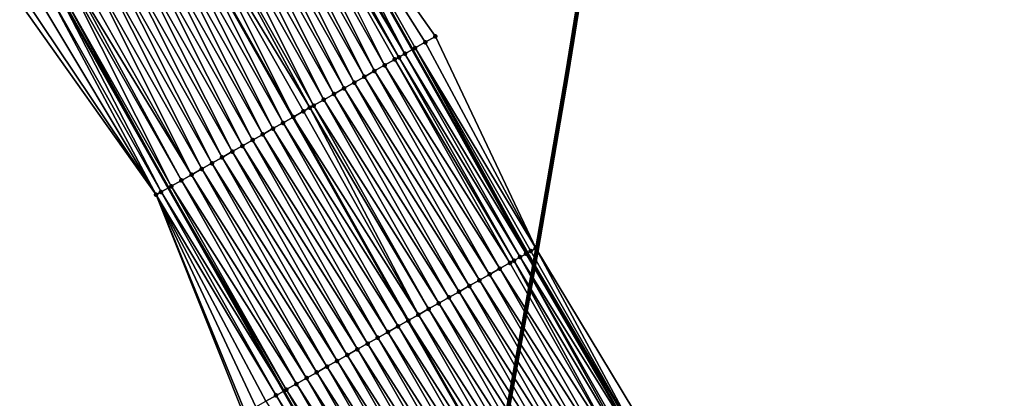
# Model space of a CAD drawing. Header units: feet. Extents: x 2007189 to 2022806, y 818621 to 837694.
# Tile 52 of 256: x 2013752 to 2013837, y 822269 to 822301. Entities that reach past the tile are written whole.
import ezdxf

# ---------------------------------------------------------------- set-up
doc = ezdxf.new("R2010")
doc.units = ezdxf.units.FT
doc.header["$MEASUREMENT"] = 0
for name, color, linetype, lineweight in [('EP_Travel Lane', 172, 'Continuous', 53), ('Notes', 102, 'Continuous', 100), ('Road Shots', 141, 'Continuous', 100), ('Road X-Section', 40, 'Continuous', 13), ('STRIPING', 60, 'Continuous', 53)]:
    doc.layers.add(name, color=color, linetype=linetype, lineweight=lineweight)
doc.layers.add('I-77-MM17-21_SB-Surface-Border', color=7, linetype='Continuous')
doc.layers.add('I-77-MM17-21_SB-Surface-TIN', color=7, linetype='Continuous')

msp = doc.modelspace()

# ---------------------------------------------------------------- linework, layer by layer
at = {"layer": 'EP_Travel Lane'}
for points in [[(2013776.094346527, 822315.8469699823, 279.3002365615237), (2013785.920829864, 822298.4681794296, 279.0687202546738), (2013795.772809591, 822281.0647029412, 278.8284106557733), (2013805.593854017, 822263.9114393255, 278.5871309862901), (2013815.736340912, 822246.6759804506, 278.3246063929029), (2013825.878997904, 822229.4402325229, 278.08745550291), (2013835.974301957, 822212.0653357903, 277.8417026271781), (2013845.997508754, 822194.7598655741, 277.6048839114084), (2013855.995248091, 822177.6654695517, 277.3898821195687), (2013866.263450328, 822160.5040294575, 277.1685327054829), (2013876.531677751, 822143.3425472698, 276.9515991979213), (2013886.834048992, 822126.2748065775, 276.7504833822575), (2013897.181111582, 822109.1608008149, 276.5280907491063), (2013907.500408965, 822092.2260380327, 276.3006467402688), (2013918.055284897, 822075.2391546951, 276.0996940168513), (2013928.610172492, 822058.2522525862, 275.9009189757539), (2013939.140696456, 822041.1856232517, 275.715333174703), (2013949.627596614, 822024.15679685, 275.5053835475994), (2013960.094582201, 822007.2481323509, 275.3050767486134), (2013970.721178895, 821990.3058387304, 275.1202836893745), (2013981.347721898, 821973.3636307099, 274.9248159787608), (2013992.038508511, 821956.645629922, 274.723092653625), (2014002.854707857, 821939.823910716, 274.5238693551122)], [(2013755.183396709, 822304.0690758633, 279.9784433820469), (2013765.03961089, 822286.6387155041, 279.7475106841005), (2013774.891531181, 822269.2353440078, 279.4964579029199), (2013784.919605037, 822251.7336231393, 279.2421240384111), (2013795.055616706, 822234.4942459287, 278.9865943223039), (2013805.191816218, 822217.254549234, 278.7591189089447), (2013815.204100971, 822200.0257836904, 278.5661283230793), (2013825.227415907, 822182.7201267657, 278.3481302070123), (2013835.377112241, 822165.3197252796, 278.1087011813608), (2013845.590437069, 822148.1252363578, 277.903893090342), (2013855.803583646, 822130.9310475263, 277.6676415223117), (2013866.152681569, 822113.7626340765, 277.4485385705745), (2013876.499635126, 822096.6488086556, 277.2054073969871), (2013886.972854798, 822079.4625382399, 277.0315787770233), (2013897.527706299, 822062.47569422, 276.8259692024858), (2013908.082615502, 822045.4887573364, 276.6313070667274), (2013918.562072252, 822028.5040557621, 276.4433283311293), (2013929.048984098, 822011.47521038, 276.2355979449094), (2013939.621590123, 821994.3986820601, 276.0483343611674), (2013950.248152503, 821977.4564431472, 275.8567099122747), (2013960.874735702, 821960.5141710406, 275.6692311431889), (2013971.715073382, 821943.5687175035, 275.4484028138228), (2013982.531373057, 821926.747220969, 275.2364540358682)]]:
    msp.add_polyline3d(points, dxfattribs=at)
at = {"layer": 'I-77-MM17-21_SB-Surface-Border', "color": 3, "linetype": 'Continuous', "lineweight": -3}
for points in [[(2013776.318612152, 822315.9733846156, 279.2859988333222), (2013787.884730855, 822299.5818617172, 278.9189772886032), (2013796.460447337, 822281.4548507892, 278.7601271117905), (2013806.680519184, 822264.5525062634, 278.4884450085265), (2013816.823998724, 822247.3177331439, 278.2192983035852), (2013827.829153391, 822230.5904204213, 277.9290225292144), (2013837.069414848, 822212.700836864, 277.7496632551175), (2013846.227719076, 822194.8934261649, 277.5879469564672), (2013857.078597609, 822178.3147495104, 277.3064178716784), (2013866.489084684, 822160.6391837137, 277.1568988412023), (2013876.757308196, 822143.4777081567, 276.9392718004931), (2013887.914164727, 822126.9284743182, 276.697150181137), (2013898.261208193, 822109.8145002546, 276.4711187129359), (2013909.421427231, 822093.421029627, 276.185365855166), (2013919.127133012, 822075.9060268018, 276.0254769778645), (2013930.531072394, 822059.4474347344, 275.7632247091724), (2013941.066231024, 822042.3730464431, 275.5782578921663), (2013951.553223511, 822025.3440701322, 275.3858369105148), (2013962.010817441, 822008.4514519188, 275.178848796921), (2013971.7905327, 821990.9773763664, 275.0475247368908), (2013981.57022889, 821973.5033312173, 274.9123961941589), (2013992.261145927, 821956.7889462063, 274.7101140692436), (2014003.077430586, 821939.96728018, 274.5110255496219)], [(2013968.426797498, 821941.4529524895, 275.56225551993), (2013957.5757694, 821958.4438114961, 275.7739436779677), (2013946.453049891, 821975.0748333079, 275.9669762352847), (2013936.101586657, 821992.1897653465, 276.1456833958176), (2013925.032085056, 822009.0008407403, 276.2893231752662), (2013915.372126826, 822026.5391011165, 276.4843116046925), (2013903.975883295, 822042.936723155, 276.6565779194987), (2013893.301800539, 822059.8498526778, 276.8307257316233), (2013882.792399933, 822076.8649502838, 277.0352834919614), (2013872.128330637, 822094.0053184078, 277.257252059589), (2013861.657621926, 822111.0442699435, 277.5047616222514), (2013852.343752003, 822128.8602466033, 277.7202352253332), (2013841.729216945, 822145.8140891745, 277.9706765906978), (2013832.57738796, 822163.6439617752, 278.1554616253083), (2013821.343906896, 822180.4698012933, 278.4254461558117), (2013811.176426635, 822197.6921103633, 278.6319946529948), (2013801.329461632, 822214.980180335, 278.8367648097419), (2013791.218035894, 822232.2341107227, 279.0868608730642), (2013781.245488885, 822249.5694798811, 279.3563976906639), (2013771.441606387, 822267.2809681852, 279.6048521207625), (2013763.966193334, 822286.0306215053, 279.7816240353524), (2013752.295195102, 822302.4421633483, 280.0833801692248)]]:
    msp.add_polyline3d(points, dxfattribs=at)
at = {"layer": 'I-77-MM17-21_SB-Surface-TIN', "color": 128, "linetype": 'Continuous', "lineweight": -3}
for points in [[(2013785.275036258, 822298.1021663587, 279.1023563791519), (2013775.447476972, 822315.4823408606, 279.3413037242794), (2013775.067802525, 822315.2684591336, 279.3559845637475)], [(2013785.275036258, 822298.1021663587, 279.1023563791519), (2013776.094346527, 822315.8469699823, 279.3002365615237), (2013775.447476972, 822315.4823408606, 279.3413037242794)], [(2013776.318612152, 822315.9733846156, 279.2859988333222), (2013776.094346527, 822315.8469699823, 279.3002365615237), (2013785.920829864, 822298.4681794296, 279.0687202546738)], [(2013785.275036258, 822298.1021663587, 279.1023563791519), (2013785.920829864, 822298.4681794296, 279.0687202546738), (2013776.094346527, 822315.8469699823, 279.3002365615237)], [(2013786.145021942, 822298.5952436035, 279.0570432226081), (2013776.318612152, 822315.9733846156, 279.2859988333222), (2013785.920829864, 822298.4681794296, 279.0687202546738)], [(2013786.145021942, 822298.5952436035, 279.0570432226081), (2013787.014870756, 822299.0885626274, 278.9869903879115), (2013776.318612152, 822315.9733846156, 279.2859988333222)], [(2013787.014870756, 822299.0885626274, 278.9869903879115), (2013787.884730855, 822299.5818617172, 278.9189772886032), (2013776.318612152, 822315.9733846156, 279.2859988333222)], [(2013783.534880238, 822297.1163380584, 279.1596058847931), (2013774.576191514, 822314.9915641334, 279.3719123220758), (2013773.704863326, 822314.5008633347, 279.3954986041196)], [(2013784.75365456, 822297.8067549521, 279.1225866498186), (2013775.067802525, 822315.2684591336, 279.3559845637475), (2013774.576191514, 822314.9915641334, 279.3719123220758)], [(2013783.534880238, 822297.1163380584, 279.1596058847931), (2013784.404977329, 822297.6092185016, 279.1344301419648), (2013774.576191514, 822314.9915641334, 279.3719123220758)], [(2013784.404977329, 822297.6092185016, 279.1344301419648), (2013784.75365456, 822297.8067549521, 279.1225866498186), (2013774.576191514, 822314.9915641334, 279.3719123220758)], [(2013784.75365456, 822297.8067549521, 279.1225866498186), (2013785.275036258, 822298.1021663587, 279.1023563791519), (2013775.067802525, 822315.2684591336, 279.3559845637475)], [(2013781.794723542, 822296.1305109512, 279.2167333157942), (2013772.833546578, 822314.0101422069, 279.4209650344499), (2013771.962247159, 822313.5193902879, 279.4492792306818)], [(2013782.664787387, 822296.6234501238, 279.1855481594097), (2013773.704863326, 822314.5008633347, 279.3954986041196), (2013772.833546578, 822314.0101422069, 279.4209650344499)], [(2013781.794723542, 822296.1305109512, 279.2167333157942), (2013782.664787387, 822296.6234501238, 279.1855481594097), (2013772.833546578, 822314.0101422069, 279.4209650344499)], [(2013782.664787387, 822296.6234501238, 279.1855481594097), (2013783.534880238, 822297.1163380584, 279.1596058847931), (2013773.704863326, 822314.5008633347, 279.3954986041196)], [(2013780.054572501, 822295.1446738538, 279.2748829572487), (2013771.090951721, 822313.0286312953, 279.4782476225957), (2013770.219655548, 822312.537873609, 279.5070952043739)], [(2013780.924650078, 822295.6375887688, 279.246179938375), (2013771.962247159, 822313.5193902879, 279.4492792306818), (2013771.090951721, 822313.0286312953, 279.4782476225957)], [(2013780.054572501, 822295.1446738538, 279.2748829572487), (2013780.924650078, 822295.6375887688, 279.246179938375), (2013771.090951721, 822313.0286312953, 279.4782476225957)], [(2013780.924650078, 822295.6375887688, 279.246179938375), (2013781.794723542, 822296.1305109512, 279.2167333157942), (2013771.962247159, 822313.5193902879, 279.4492792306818)], [(2013778.314406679, 822294.1588628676, 279.3303608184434), (2013769.348356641, 822312.0471207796, 279.5354936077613), (2013768.477034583, 822311.5564090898, 279.5600871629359)], [(2013779.184488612, 822294.6517700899, 279.3024449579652), (2013770.219655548, 822312.537873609, 279.5070952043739), (2013769.348356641, 822312.0471207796, 279.5354936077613)], [(2013778.314406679, 822294.1588628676, 279.3303608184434), (2013779.184488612, 822294.6517700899, 279.3024449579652), (2013769.348356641, 822312.0471207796, 279.5354936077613)], [(2013779.184488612, 822294.6517700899, 279.3024449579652), (2013780.054572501, 822295.1446738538, 279.2748829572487), (2013770.219655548, 822312.537873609, 279.5070952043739)], [(2013777.444316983, 822293.6659693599, 279.3568733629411), (2013768.477034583, 822311.5564090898, 279.5600871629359), (2013767.605711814, 822311.0656986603, 279.5845641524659)], [(2013777.444316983, 822293.6659693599, 279.3568733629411), (2013778.314406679, 822294.1588628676, 279.3303608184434), (2013768.477034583, 822311.5564090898, 279.5600871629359)], [(2013766.734403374, 822310.5749627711, 279.6113958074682), (2013765.863086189, 822310.0842403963, 279.6369325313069), (2013775.704067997, 822292.6803032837, 279.3974738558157)], [(2013777.127743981, 822293.4866614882, 279.3644849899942), (2013767.605711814, 822311.0656986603, 279.5845641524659), (2013766.734403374, 822310.5749627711, 279.6113958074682)], [(2013776.57419298, 822293.1731364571, 279.3771846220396), (2013766.734403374, 822310.5749627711, 279.6113958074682), (2013775.704067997, 822292.6803032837, 279.3974738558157)], [(2013776.57419298, 822293.1731364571, 279.3771846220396), (2013777.127743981, 822293.4866614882, 279.3644849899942), (2013766.734403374, 822310.5749627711, 279.6113958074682)], [(2013777.127743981, 822293.4866614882, 279.3644849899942), (2013777.444316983, 822293.6659693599, 279.3568733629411), (2013767.605711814, 822311.0656986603, 279.5845641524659)], [(2013773.963955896, 822291.6943994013, 279.4625068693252), (2013764.991782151, 822309.5934987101, 279.6643453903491), (2013764.120500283, 822309.1027156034, 279.6955439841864)], [(2013774.833995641, 822292.1873811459, 279.4269656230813), (2013765.863086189, 822310.0842403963, 279.6369325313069), (2013764.991782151, 822309.5934987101, 279.6643453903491)], [(2013773.963955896, 822291.6943994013, 279.4625068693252), (2013774.833995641, 822292.1873811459, 279.4269656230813), (2013764.991782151, 822309.5934987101, 279.6643453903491)], [(2013774.833995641, 822292.1873811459, 279.4269656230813), (2013775.704067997, 822292.6803032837, 279.3974738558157), (2013765.863086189, 822310.0842403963, 279.6369325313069)], [(2013773.093902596, 822291.2014415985, 279.4955983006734), (2013764.120500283, 822309.1027156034, 279.6955439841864), (2013763.249222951, 822308.6119244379, 279.7274879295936)], [(2013773.093902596, 822291.2014415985, 279.4955983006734), (2013773.963955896, 822291.6943994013, 279.4625068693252), (2013764.120500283, 822309.1027156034, 279.6955439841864)], [(2013771.35375966, 822290.2155901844, 279.5552128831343), (2013762.377942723, 822308.1211384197, 279.7589558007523), (2013761.5066567, 822307.6303626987, 279.7894713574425)], [(2013772.223836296, 822290.7085067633, 279.5263396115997), (2013763.249222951, 822308.6119244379, 279.7274879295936), (2013762.377942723, 822308.1211384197, 279.7589558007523)], [(2013771.35375966, 822290.2155901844, 279.5552128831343), (2013772.223836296, 822290.7085067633, 279.5263396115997), (2013762.377942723, 822308.1211384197, 279.7589558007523)], [(2013772.223836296, 822290.7085067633, 279.5263396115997), (2013773.093902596, 822291.2014415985, 279.4955983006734), (2013763.249222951, 822308.6119244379, 279.7274879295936)], [(2013769.61359398, 822289.2297789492, 279.6107162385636), (2013760.635365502, 822307.1395961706, 279.8191366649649), (2013759.76406151, 822306.6488523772, 279.846699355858)], [(2013770.483681, 822289.7226771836, 279.5837200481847), (2013761.5066567, 822307.6303626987, 279.7894713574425), (2013760.635365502, 822307.1395961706, 279.8191366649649)], [(2013769.61359398, 822289.2297789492, 279.6107162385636), (2013770.483681, 822289.7226771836, 279.5837200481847), (2013760.635365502, 822307.1395961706, 279.8191366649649)], [(2013770.483681, 822289.7226771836, 279.5837200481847), (2013771.35375966, 822290.2155901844, 279.5552128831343), (2013761.5066567, 822307.6303626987, 279.7894713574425)], [(2013767.873412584, 822288.2439954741, 279.6633790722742), (2013758.892742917, 822306.1581345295, 279.8718624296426), (2013758.021423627, 822305.6674179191, 279.8969110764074)], [(2013768.743502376, 822288.7368888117, 279.6368839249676), (2013759.76406151, 822306.6488523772, 279.846699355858), (2013758.892742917, 822306.1581345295, 279.8718624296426)], [(2013767.873412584, 822288.2439954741, 279.6633790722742), (2013768.743502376, 822288.7368888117, 279.6368839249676), (2013758.892742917, 822306.1581345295, 279.8718624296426)], [(2013768.743502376, 822288.7368888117, 279.6368839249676), (2013769.61359398, 822289.2297789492, 279.6107162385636), (2013759.76406151, 822306.6488523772, 279.846699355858)], [(2013767.003317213, 822287.7511119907, 279.6888658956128), (2013758.021423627, 822305.6674179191, 279.8969110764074), (2013757.150100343, 822305.176708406, 279.9213033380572)], [(2013767.003317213, 822287.7511119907, 279.6888658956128), (2013767.873412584, 822288.2439954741, 279.6633790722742), (2013758.021423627, 822305.6674179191, 279.8969110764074)], [(2013765.263130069, 822286.765338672, 279.7404895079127), (2013756.278770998, 822304.6860096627, 279.9446995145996), (2013755.407456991, 822304.1952836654, 279.9706163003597)], [(2013766.133222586, 822287.2582271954, 279.7144869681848), (2013756.58659018, 822304.8593600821, 279.9365292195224), (2013756.278770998, 822304.6860096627, 279.9446995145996)], [(2013765.263130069, 822286.765338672, 279.7404895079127), (2013766.133222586, 822287.2582271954, 279.7144869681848), (2013756.278770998, 822304.6860096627, 279.9446995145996)], [(2013767.003317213, 822287.7511119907, 279.6888658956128), (2013757.150100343, 822305.176708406, 279.9213033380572), (2013756.58659018, 822304.8593600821, 279.9365292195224)], [(2013766.133222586, 822287.2582271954, 279.7144869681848), (2013767.003317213, 822287.7511119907, 279.6888658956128), (2013756.58659018, 822304.8593600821, 279.9365292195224)], [(2013763.966193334, 822286.0306215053, 279.7816240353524), (2013754.536170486, 822303.7045087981, 280.001052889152), (2013753.664896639, 822303.2137114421, 280.0335693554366)], [(2013764.393044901, 822286.2724371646, 279.7678205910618), (2013755.183396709, 822304.0690758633, 279.9784433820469), (2013754.536170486, 822303.7045087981, 280.001052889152)], [(2013763.966193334, 822286.0306215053, 279.7816240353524), (2013764.393044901, 822286.2724371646, 279.7678205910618), (2013754.536170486, 822303.7045087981, 280.001052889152)], [(2013755.407456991, 822304.1952836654, 279.9706163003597), (2013755.183396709, 822304.0690758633, 279.9784433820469), (2013765.03961089, 822286.6387155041, 279.7475106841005)], [(2013764.393044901, 822286.2724371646, 279.7678205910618), (2013765.03961089, 822286.6387155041, 279.7475106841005), (2013755.183396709, 822304.0690758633, 279.9784433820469)], [(2013765.263130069, 822286.765338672, 279.7404895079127), (2013755.407456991, 822304.1952836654, 279.9706163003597), (2013765.03961089, 822286.6387155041, 279.7475106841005)], [(2013763.966193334, 822286.0306215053, 279.7816240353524), (2013753.664896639, 822303.2137114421, 280.0335693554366), (2013752.793620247, 822302.7229186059, 280.0656678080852)], [(2013763.966193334, 822286.0306215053, 279.7816240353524), (2013752.793620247, 822302.7229186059, 280.0656678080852), (2013752.295195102, 822302.4421633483, 280.0833801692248)], [(2013796.460447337, 822281.4548507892, 278.7601271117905), (2013787.884730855, 822299.5818617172, 278.9189772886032), (2013787.014870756, 822299.0885626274, 278.9869903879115)], [(2013786.145021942, 822298.5952436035, 279.0570432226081), (2013785.920829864, 822298.4681794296, 279.0687202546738), (2013795.772809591, 822281.0647029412, 278.8284106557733)], [(2013796.460447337, 822281.4548507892, 278.7601271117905), (2013787.014870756, 822299.0885626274, 278.9869903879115), (2013786.145021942, 822298.5952436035, 279.0570432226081)], [(2013796.039389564, 822281.2159853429, 278.7994723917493), (2013786.145021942, 822298.5952436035, 279.0570432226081), (2013795.772809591, 822281.0647029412, 278.8284106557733)], [(2013796.460447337, 822281.4548507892, 278.7601271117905), (2013786.145021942, 822298.5952436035, 279.0570432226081), (2013796.039389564, 822281.2159853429, 278.7994723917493)], [(2013794.595977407, 822280.3976890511, 278.8917869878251), (2013784.75365456, 822297.8067549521, 279.1225866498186), (2013784.404977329, 822297.6092185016, 279.1344301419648)], [(2013795.127040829, 822280.6986460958, 278.8665286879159), (2013785.275036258, 822298.1021663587, 279.1023563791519), (2013784.75365456, 822297.8067549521, 279.1225866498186)], [(2013794.595977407, 822280.3976890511, 278.8917869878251), (2013795.127040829, 822280.6986460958, 278.8665286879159), (2013784.75365456, 822297.8067549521, 279.1225866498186)], [(2013795.637756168, 822280.9880610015, 278.8430712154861), (2013785.920829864, 822298.4681794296, 279.0687202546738), (2013785.275036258, 822298.1021663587, 279.1023563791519)], [(2013795.637756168, 822280.9880610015, 278.8430712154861), (2013785.275036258, 822298.1021663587, 279.1023563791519), (2013795.127040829, 822280.6986460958, 278.8665286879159)], [(2013795.637756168, 822280.9880610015, 278.8430712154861), (2013795.772809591, 822281.0647029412, 278.8284106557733), (2013785.920829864, 822298.4681794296, 279.0687202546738)], [(2013793.38688309, 822279.7128208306, 278.9234676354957), (2013783.534880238, 822297.1163380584, 279.1596058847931), (2013782.664787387, 822296.6234501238, 279.1855481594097)], [(2013794.256996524, 822280.205672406, 278.9012457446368), (2013784.404977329, 822297.6092185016, 279.1344301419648), (2013783.534880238, 822297.1163380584, 279.1596058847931)], [(2013793.38688309, 822279.7128208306, 278.9234676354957), (2013794.256996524, 822280.205672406, 278.9012457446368), (2013783.534880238, 822297.1163380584, 279.1596058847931)], [(2013794.256996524, 822280.205672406, 278.9012457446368), (2013794.595977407, 822280.3976890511, 278.8917869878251), (2013784.404977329, 822297.6092185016, 279.1344301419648)], [(2013791.646706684, 822278.7270285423, 278.977032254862), (2013781.794723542, 822296.1305109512, 279.2167333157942), (2013780.924650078, 822295.6375887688, 279.246179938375)], [(2013792.516791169, 822279.219931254, 278.9495779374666), (2013782.664787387, 822296.6234501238, 279.1855481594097), (2013781.794723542, 822296.1305109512, 279.2167333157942)], [(2013791.646706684, 822278.7270285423, 278.977032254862), (2013792.516791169, 822279.219931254, 278.9495779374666), (2013781.794723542, 822296.1305109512, 279.2167333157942)], [(2013792.516791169, 822279.219931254, 278.9495779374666), (2013793.38688309, 822279.7128208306, 278.9234676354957), (2013782.664787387, 822296.6234501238, 279.1855481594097)], [(2013790.776630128, 822278.2341118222, 279.0059199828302), (2013780.924650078, 822295.6375887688, 279.246179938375), (2013780.054572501, 822295.1446738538, 279.2748829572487)], [(2013790.776630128, 822278.2341118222, 279.0059199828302), (2013791.646706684, 822278.7270285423, 278.977032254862), (2013780.924650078, 822295.6375887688, 279.246179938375)], [(2013789.036461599, 822277.2483056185, 279.0609084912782), (2013779.184488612, 822294.6517700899, 279.3024449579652), (2013778.314406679, 822294.1588628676, 279.3303608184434)], [(2013789.906546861, 822277.7412069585, 279.0335945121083), (2013780.054572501, 822295.1446738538, 279.2748829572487), (2013779.184488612, 822294.6517700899, 279.3024449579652)], [(2013789.036461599, 822277.2483056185, 279.0609084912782), (2013789.906546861, 822277.7412069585, 279.0335945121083), (2013779.184488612, 822294.6517700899, 279.3024449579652)], [(2013789.906546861, 822277.7412069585, 279.0335945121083), (2013790.776630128, 822278.2341118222, 279.0059199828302), (2013780.054572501, 822295.1446738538, 279.2748829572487)], [(2013787.296281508, 822276.262519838, 279.113807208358), (2013777.444316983, 822293.6659693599, 279.3568733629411), (2013777.127743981, 822293.4866614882, 279.3644849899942)], [(2013788.166365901, 822276.7554227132, 279.0863361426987), (2013778.314406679, 822294.1588628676, 279.3303608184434), (2013777.444316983, 822293.6659693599, 279.3568733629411)], [(2013787.296281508, 822276.262519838, 279.113807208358), (2013788.166365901, 822276.7554227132, 279.0863361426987), (2013777.444316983, 822293.6659693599, 279.3568733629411)], [(2013788.166365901, 822276.7554227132, 279.0863361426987), (2013789.036461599, 822277.2483056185, 279.0609084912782), (2013778.314406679, 822294.1588628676, 279.3303608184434)], [(2013774.833995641, 822292.1873811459, 279.4269656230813), (2013785.5561043, 822275.2767268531, 279.1673906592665), (2013775.704067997, 822292.6803032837, 279.3974738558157)], [(2013786.426198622, 822275.7696143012, 279.1415506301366), (2013776.57419298, 822293.1731364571, 279.3771846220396), (2013775.704067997, 822292.6803032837, 279.3974738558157)], [(2013786.426198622, 822275.7696143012, 279.1415506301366), (2013775.704067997, 822292.6803032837, 279.3974738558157), (2013785.5561043, 822275.2767268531, 279.1673906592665)], [(2013786.426198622, 822275.7696143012, 279.1415506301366), (2013777.127743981, 822293.4866614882, 279.3644849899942), (2013776.57419298, 822293.1731364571, 279.3771846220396)], [(2013786.426198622, 822275.7696143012, 279.1415506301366), (2013787.296281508, 822276.262519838, 279.113807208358), (2013777.127743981, 822293.4866614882, 279.3644849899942)], [(2013784.686013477, 822274.7838374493, 279.1935357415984), (2013774.833995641, 822292.1873811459, 279.4269656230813), (2013773.963955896, 822291.6943994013, 279.4625068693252)], [(2013784.686013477, 822274.7838374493, 279.1935357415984), (2013785.5561043, 822275.2767268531, 279.1673906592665), (2013774.833995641, 822292.1873811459, 279.4269656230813)], [(2013782.945845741, 822273.7980298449, 279.2486675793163), (2013773.093902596, 822291.2014415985, 279.4955983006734), (2013772.223836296, 822290.7085067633, 279.5263396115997)], [(2013783.815919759, 822274.2909510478, 279.2193211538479), (2013773.963955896, 822291.6943994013, 279.4625068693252), (2013773.093902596, 822291.2014415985, 279.4955983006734)], [(2013782.945845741, 822273.7980298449, 279.2486675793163), (2013783.815919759, 822274.2909510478, 279.2193211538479), (2013773.093902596, 822291.2014415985, 279.4955983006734)], [(2013783.815919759, 822274.2909510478, 279.2193211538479), (2013784.686013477, 822274.7838374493, 279.1935357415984), (2013773.963955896, 822291.6943994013, 279.4625068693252)], [(2013781.205678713, 822272.812220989, 279.3039274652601), (2013771.35375966, 822290.2155901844, 279.5552128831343), (2013770.483681, 822289.7226771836, 279.5837200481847)], [(2013782.075768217, 822273.3051148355, 279.2773802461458), (2013772.223836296, 822290.7085067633, 279.5263396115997), (2013771.35375966, 822290.2155901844, 279.5552128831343)], [(2013781.205678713, 822272.812220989, 279.3039274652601), (2013782.075768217, 822273.3051148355, 279.2773802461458), (2013771.35375966, 822290.2155901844, 279.5552128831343)], [(2013782.075768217, 822273.3051148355, 279.2773802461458), (2013782.945845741, 822273.7980298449, 279.2486675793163), (2013772.223836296, 822290.7085067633, 279.5263396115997)], [(2013780.335599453, 822272.3193090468, 279.3323262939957), (2013770.483681, 822289.7226771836, 279.5837200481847), (2013769.61359398, 822289.2297789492, 279.6107162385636)], [(2013780.335599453, 822272.3193090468, 279.3323262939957), (2013781.205678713, 822272.812220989, 279.3039274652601), (2013770.483681, 822289.7226771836, 279.5837200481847)], [(2013778.595427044, 822271.3335096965, 279.3866135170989), (2013768.743502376, 822288.7368888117, 279.6368839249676), (2013767.873412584, 822288.2439954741, 279.6633790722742)], [(2013779.465522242, 822271.8263934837, 279.361095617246), (2013769.61359398, 822289.2297789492, 279.6107162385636), (2013768.743502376, 822288.7368888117, 279.6368839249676)], [(2013778.595427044, 822271.3335096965, 279.3866135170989), (2013779.465522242, 822271.8263934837, 279.361095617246), (2013768.743502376, 822288.7368888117, 279.6368839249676)], [(2013779.465522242, 822271.8263934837, 279.361095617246), (2013780.335599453, 822272.3193090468, 279.3323262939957), (2013769.61359398, 822289.2297789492, 279.6107162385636)], [(2013776.855238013, 822270.3477397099, 279.4378961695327), (2013767.003317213, 822287.7511119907, 279.6888658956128), (2013766.133222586, 822287.2582271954, 279.7144869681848)], [(2013777.725333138, 822270.8406236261, 279.4123650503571), (2013767.873412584, 822288.2439954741, 279.6633790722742), (2013767.003317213, 822287.7511119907, 279.6888658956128)], [(2013776.855238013, 822270.3477397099, 279.4378961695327), (2013777.725333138, 822270.8406236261, 279.4123650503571), (2013767.003317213, 822287.7511119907, 279.6888658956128)], [(2013777.725333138, 822270.8406236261, 279.4123650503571), (2013778.595427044, 822271.3335096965, 279.3866135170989), (2013767.873412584, 822288.2439954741, 279.6633790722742)], [(2013775.115043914, 822269.3619786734, 279.4882630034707), (2013765.263130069, 822286.765338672, 279.7404895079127), (2013765.03961089, 822286.6387155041, 279.7475106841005)], [(2013775.985135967, 822269.8548680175, 279.4621765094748), (2013766.133222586, 822287.2582271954, 279.7144869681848), (2013765.263130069, 822286.765338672, 279.7404895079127)], [(2013775.115043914, 822269.3619786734, 279.4882630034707), (2013775.985135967, 822269.8548680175, 279.4621765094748), (2013765.263130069, 822286.765338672, 279.7404895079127)], [(2013775.985135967, 822269.8548680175, 279.4621765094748), (2013776.855238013, 822270.3477397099, 279.4378961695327), (2013766.133222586, 822287.2582271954, 279.7144869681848)], [(2013774.244984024, 822268.8690325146, 279.5201629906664), (2013764.393044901, 822286.2724371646, 279.7678205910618), (2013763.966193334, 822286.0306215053, 279.7816240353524)], [(2013771.441606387, 822267.2809681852, 279.6048521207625), (2013771.634713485, 822267.3903545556, 279.5994382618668), (2013763.966193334, 822286.0306215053, 279.7816240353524)], [(2013771.634713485, 822267.3903545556, 279.5994382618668), (2013772.504819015, 822267.8832200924, 279.5757878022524), (2013763.966193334, 822286.0306215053, 279.7816240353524)], [(2013772.504819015, 822267.8832200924, 279.5757878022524), (2013773.374915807, 822268.3761010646, 279.5505579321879), (2013763.966193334, 822286.0306215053, 279.7816240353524)], [(2013773.374915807, 822268.3761010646, 279.5505579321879), (2013774.244984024, 822268.8690325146, 279.5201629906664), (2013763.966193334, 822286.0306215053, 279.7816240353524)], [(2013764.393044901, 822286.2724371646, 279.7678205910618), (2013774.891531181, 822269.2353440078, 279.4964579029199), (2013765.03961089, 822286.6387155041, 279.7475106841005)], [(2013774.244984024, 822268.8690325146, 279.5201629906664), (2013774.891531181, 822269.2353440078, 279.4964579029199), (2013764.393044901, 822286.2724371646, 279.7678205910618)], [(2013775.115043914, 822269.3619786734, 279.4882630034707), (2013765.03961089, 822286.6387155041, 279.7475106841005), (2013774.891531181, 822269.2353440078, 279.4964579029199)], [(2013795.637756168, 822280.9880610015, 278.8430712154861), (2013795.127040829, 822280.6986460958, 278.8665286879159), (2013805.593854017, 822263.9114393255, 278.5871309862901)], [(2013795.637756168, 822280.9880610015, 278.8430712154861), (2013805.593854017, 822263.9114393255, 278.5871309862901), (2013795.772809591, 822281.0647029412, 278.8284106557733)], [(2013805.819252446, 822264.0443519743, 278.5704987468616), (2013796.039389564, 822281.2159853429, 278.7994723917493), (2013795.772809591, 822281.0647029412, 278.8284106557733)], [(2013805.819252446, 822264.0443519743, 278.5704987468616), (2013795.772809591, 822281.0647029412, 278.8284106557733), (2013805.593854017, 822263.9114393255, 278.5871309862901)], [(2013805.819252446, 822264.0443519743, 278.5704987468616), (2013796.460447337, 822281.4548507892, 278.7601271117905), (2013796.039389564, 822281.2159853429, 278.7994723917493)], [(2013805.819252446, 822264.0443519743, 278.5704987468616), (2013806.680519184, 822264.5525062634, 278.4884450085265), (2013796.460447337, 822281.4548507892, 278.7601271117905)], [(2013804.096227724, 822263.0288780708, 278.6613097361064), (2013794.256996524, 822280.205672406, 278.9012457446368), (2013793.38688309, 822279.7128208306, 278.9234676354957)], [(2013804.096227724, 822263.0288780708, 278.6613097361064), (2013794.595977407, 822280.3976890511, 278.8917869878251), (2013794.256996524, 822280.205672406, 278.9012457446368)], [(2013804.74154372, 822263.4089618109, 278.6427380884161), (2013795.127040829, 822280.6986460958, 278.8665286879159), (2013794.595977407, 822280.3976890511, 278.8917869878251)], [(2013804.096227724, 822263.0288780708, 278.6613097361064), (2013804.74154372, 822263.4089618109, 278.6427380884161), (2013794.595977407, 822280.3976890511, 278.8917869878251)], [(2013804.957861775, 822263.5364082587, 278.6340611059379), (2013805.593854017, 822263.9114393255, 278.5871309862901), (2013795.127040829, 822280.6986460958, 278.8665286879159)], [(2013804.74154372, 822263.4089618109, 278.6427380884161), (2013804.957861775, 822263.5364082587, 278.6340611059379), (2013795.127040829, 822280.6986460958, 278.8665286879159)], [(2013802.372899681, 822262.0139195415, 278.706863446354), (2013792.516791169, 822279.219931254, 278.9495779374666), (2013791.646706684, 822278.7270285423, 278.977032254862)], [(2013803.234548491, 822262.5214246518, 278.6818169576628), (2013793.38688309, 822279.7128208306, 278.9234676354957), (2013792.516791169, 822279.219931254, 278.9495779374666)], [(2013802.372899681, 822262.0139195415, 278.706863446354), (2013803.234548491, 822262.5214246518, 278.6818169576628), (2013792.516791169, 822279.219931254, 278.9495779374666)], [(2013803.234548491, 822262.5214246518, 278.6818169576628), (2013804.096227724, 822263.0288780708, 278.6613097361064), (2013793.38688309, 822279.7128208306, 278.9234676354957)], [(2013801.511260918, 822261.5063973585, 278.733409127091), (2013791.646706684, 822278.7270285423, 278.977032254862), (2013790.776630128, 822278.2341118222, 279.0059199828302)], [(2013801.511260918, 822261.5063973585, 278.733409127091), (2013802.372899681, 822262.0139195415, 278.706863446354), (2013791.646706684, 822278.7270285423, 278.977032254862)], [(2013799.787991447, 822260.4913393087, 278.7877021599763), (2013789.906546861, 822277.7412069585, 279.0335945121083), (2013789.036461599, 822277.2483056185, 279.0609084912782)], [(2013800.64962253, 822260.9988745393, 278.7600106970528), (2013790.776630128, 822278.2341118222, 279.0059199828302), (2013789.906546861, 822277.7412069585, 279.0335945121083)], [(2013799.787991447, 822260.4913393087, 278.7877021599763), (2013800.64962253, 822260.9988745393, 278.7600106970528), (2013789.906546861, 822277.7412069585, 279.0335945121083)], [(2013800.64962253, 822260.9988745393, 278.7600106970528), (2013801.511260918, 822261.5063973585, 278.733409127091), (2013790.776630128, 822278.2341118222, 279.0059199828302)], [(2013798.06469224, 822259.4763317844, 278.8375583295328), (2013788.166365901, 822276.7554227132, 279.0863361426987), (2013787.296281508, 822276.262519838, 279.113807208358)], [(2013798.926339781, 822259.9838390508, 278.8123225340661), (2013789.036461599, 822277.2483056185, 279.0609084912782), (2013788.166365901, 822276.7554227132, 279.0863361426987)], [(2013798.926339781, 822259.9838390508, 278.8123225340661), (2013788.166365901, 822276.7554227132, 279.0863361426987), (2013798.06469224, 822259.4763317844, 278.8375583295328)], [(2013798.926339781, 822259.9838390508, 278.8123225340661), (2013799.787991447, 822260.4913393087, 278.7877021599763), (2013789.036461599, 822277.2483056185, 279.0609084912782)], [(2013797.20305766, 822258.9688024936, 278.8647281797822), (2013787.296281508, 822276.262519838, 279.113807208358), (2013786.426198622, 822275.7696143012, 279.1415506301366)], [(2013797.20305766, 822258.9688024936, 278.8647281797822), (2013798.06469224, 822259.4763317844, 278.8375583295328), (2013787.296281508, 822276.262519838, 279.113807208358)], [(2013784.686013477, 822274.7838374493, 279.1935357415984), (2013795.479769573, 822257.9537746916, 278.9163337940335), (2013785.5561043, 822275.2767268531, 279.1673906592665)], [(2013796.341409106, 822258.4612969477, 278.8898129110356), (2013786.426198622, 822275.7696143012, 279.1415506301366), (2013785.5561043, 822275.2767268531, 279.1673906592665)], [(2013796.341409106, 822258.4612969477, 278.8898129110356), (2013785.5561043, 822275.2767268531, 279.1673906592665), (2013795.479769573, 822257.9537746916, 278.9163337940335)], [(2013796.341409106, 822258.4612969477, 278.8898129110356), (2013797.20305766, 822258.9688024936, 278.8647281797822), (2013786.426198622, 822275.7696143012, 279.1415506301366)], [(2013793.75653275, 822256.9386625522, 278.9754079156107), (2013783.815919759, 822274.2909510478, 279.2193211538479), (2013782.945845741, 822273.7980298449, 279.2486675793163)], [(2013794.61815528, 822257.4462123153, 278.9464402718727), (2013784.686013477, 822274.7838374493, 279.1935357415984), (2013783.815919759, 822274.2909510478, 279.2193211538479)], [(2013793.75653275, 822256.9386625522, 278.9754079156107), (2013794.61815528, 822257.4462123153, 278.9464402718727), (2013783.815919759, 822274.2909510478, 279.2193211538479)], [(2013794.61815528, 822257.4462123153, 278.9464402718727), (2013795.479769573, 822257.9537746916, 278.9163337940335), (2013784.686013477, 822274.7838374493, 279.1935357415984)], [(2013792.033284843, 822255.923567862, 279.0329185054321), (2013782.075768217, 822273.3051148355, 279.2773802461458), (2013781.205678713, 822272.812220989, 279.3039274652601)], [(2013792.894910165, 822256.4311128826, 279.0043673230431), (2013782.945845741, 822273.7980298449, 279.2486675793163), (2013782.075768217, 822273.3051148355, 279.2773802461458)], [(2013792.033284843, 822255.923567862, 279.0329185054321), (2013792.894910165, 822256.4311128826, 279.0043673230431), (2013782.075768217, 822273.3051148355, 279.2773802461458)], [(2013792.894910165, 822256.4311128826, 279.0043673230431), (2013793.75653275, 822256.9386625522, 278.9754079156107), (2013782.945845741, 822273.7980298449, 279.2486675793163)], [(2013791.171664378, 822255.4160145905, 279.0621942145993), (2013781.205678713, 822272.812220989, 279.3039274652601), (2013780.335599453, 822272.3193090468, 279.3323262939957)], [(2013791.171664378, 822255.4160145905, 279.0621942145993), (2013792.033284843, 822255.923567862, 279.0329185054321), (2013781.205678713, 822272.812220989, 279.3039274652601)], [(2013789.448404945, 822254.4009394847, 279.1179850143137), (2013779.465522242, 822271.8263934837, 279.361095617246), (2013778.595427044, 822271.3335096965, 279.3866135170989)], [(2013790.310040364, 822254.908467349, 279.0909404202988), (2013780.335599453, 822272.3193090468, 279.3323262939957), (2013779.465522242, 822271.8263934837, 279.361095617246)], [(2013789.448404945, 822254.4009394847, 279.1179850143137), (2013790.310040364, 822254.908467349, 279.0909404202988), (2013779.465522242, 822271.8263934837, 279.361095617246)], [(2013790.310040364, 822254.908467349, 279.0909404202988), (2013791.171664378, 822255.4160145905, 279.0621942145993), (2013780.335599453, 822272.3193090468, 279.3323262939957)], [(2013787.725095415, 822253.3859494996, 279.166300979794), (2013777.725333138, 822270.8406236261, 279.4123650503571), (2013776.855238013, 822270.3477397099, 279.4378961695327)], [(2013788.586753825, 822253.8934382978, 279.1426869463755), (2013778.595427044, 822271.3335096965, 279.3866135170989), (2013777.725333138, 822270.8406236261, 279.4123650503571)], [(2013787.725095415, 822253.3859494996, 279.166300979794), (2013788.586753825, 822253.8934382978, 279.1426869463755), (2013777.725333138, 822270.8406236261, 279.4123650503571)], [(2013788.586753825, 822253.8934382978, 279.1426869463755), (2013789.448404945, 822254.4009394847, 279.1179850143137), (2013778.595427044, 822271.3335096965, 279.3866135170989)], [(2013786.86343444, 822252.8784650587, 279.1895323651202), (2013776.855238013, 822270.3477397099, 279.4378961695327), (2013775.985135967, 822269.8548680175, 279.4621765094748)], [(2013786.86343444, 822252.8784650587, 279.1895323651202), (2013787.725095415, 822253.3859494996, 279.166300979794), (2013776.855238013, 822270.3477397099, 279.4378961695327)], [(2013774.244984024, 822268.8690325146, 279.5201629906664), (2013784.919605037, 822251.7336231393, 279.2421240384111), (2013774.891531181, 822269.2353440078, 279.4964579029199)], [(2013785.140102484, 822251.8635131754, 279.2345024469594), (2013775.115043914, 822269.3619786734, 279.4882630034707), (2013774.891531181, 822269.2353440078, 279.4964579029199)], [(2013785.140102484, 822251.8635131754, 279.2345024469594), (2013774.891531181, 822269.2353440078, 279.4964579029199), (2013784.919605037, 822251.7336231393, 279.2421240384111)], [(2013786.001767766, 822252.3709902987, 279.2119136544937), (2013775.985135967, 822269.8548680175, 279.4621765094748), (2013775.115043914, 822269.3619786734, 279.4882630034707)], [(2013785.140102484, 822251.8635131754, 279.2345024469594), (2013786.001767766, 822252.3709902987, 279.2119136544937), (2013775.115043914, 822269.3619786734, 279.4882630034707)], [(2013786.001767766, 822252.3709902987, 279.2119136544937), (2013786.86343444, 822252.8784650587, 279.1895323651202), (2013775.985135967, 822269.8548680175, 279.4621765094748)], [(2013784.278485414, 822251.3559541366, 279.2642846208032), (2013774.244984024, 822268.8690325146, 279.5201629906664), (2013773.374915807, 822268.3761010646, 279.5505579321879)], [(2013784.278485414, 822251.3559541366, 279.2642846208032), (2013784.919605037, 822251.7336231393, 279.2421240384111), (2013774.244984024, 822268.8690325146, 279.5201629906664)]]:
    msp.add_3dface(points, dxfattribs=at)
at = {"layer": 'Notes'}
msp.add_arc((2012399.332087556, 822527.9848602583), 1418.832403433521, 345.5661513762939, 1.278715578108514, dxfattribs=at)
at = {"layer": 'Road Shots', "lineweight": 100}
for p in [(2013787.884730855, 822299.5818617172, 278.9189772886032), (2013786.145021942, 822298.5952436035, 279.0570432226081), (2013787.014870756, 822299.0885626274, 278.9869903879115), (2013784.75365456, 822297.8067549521, 279.1225866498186), (2013785.275036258, 822298.1021663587, 279.1023563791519), (2013783.534880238, 822297.1163380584, 279.1596058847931), (2013784.404977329, 822297.6092185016, 279.1344301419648), (2013781.794723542, 822296.1305109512, 279.2167333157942), (2013782.664787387, 822296.6234501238, 279.1855481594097), (2013780.924650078, 822295.6375887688, 279.246179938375), (2013779.184488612, 822294.6517700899, 279.3024449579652), (2013780.054572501, 822295.1446738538, 279.2748829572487), (2013777.444316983, 822293.6659693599, 279.3568733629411), (2013778.314406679, 822294.1588628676, 279.3303608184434), (2013775.704068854, 822292.6803037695, 279.3974738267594), (2013776.57419298, 822293.1731364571, 279.3771846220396), (2013777.127743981, 822293.4866614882, 279.3644849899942), (2013774.833995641, 822292.1873811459, 279.4269656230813), (2013773.093902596, 822291.2014415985, 279.4955983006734), (2013773.963955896, 822291.6943994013, 279.4625068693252), (2013771.35375966, 822290.2155901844, 279.5552128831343), (2013772.223836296, 822290.7085067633, 279.5263396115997), (2013770.483681, 822289.7226771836, 279.5837200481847), (2013768.743502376, 822288.7368888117, 279.6368839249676), (2013769.61359398, 822289.2297789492, 279.6107162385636), (2013767.003317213, 822287.7511119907, 279.6888658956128), (2013767.873412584, 822288.2439954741, 279.6633790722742), (2013765.263130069, 822286.765338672, 279.7404895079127), (2013766.133222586, 822287.2582271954, 279.7144869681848), (2013763.966193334, 822286.0306215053, 279.7816240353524), (2013764.393044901, 822286.2724371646, 279.7678205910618), (2013795.637756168, 822280.9880610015, 278.8430712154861), (2013796.039389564, 822281.2159853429, 278.7994723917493), (2013796.460447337, 822281.4548507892, 278.7601271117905), (2013794.256996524, 822280.205672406, 278.9012457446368), (2013794.595977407, 822280.3976890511, 278.8917869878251), (2013795.127040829, 822280.6986460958, 278.8665286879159), (2013792.516791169, 822279.219931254, 278.9495779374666), (2013793.38688309, 822279.7128208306, 278.9234676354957), (2013791.646706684, 822278.7270285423, 278.977032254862), (2013789.906546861, 822277.7412069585, 279.0335945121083), (2013790.776630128, 822278.2341118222, 279.0059199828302), (2013788.166365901, 822276.7554227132, 279.0863361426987), (2013789.036461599, 822277.2483056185, 279.0609084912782), (2013787.296281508, 822276.262519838, 279.113807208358), (2013785.556105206, 822275.276727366, 279.1673906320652), (2013786.426198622, 822275.7696143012, 279.1415506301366), (2013783.815919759, 822274.2909510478, 279.2193211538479), (2013784.686013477, 822274.7838374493, 279.1935357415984), (2013782.075768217, 822273.3051148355, 279.2773802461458), (2013782.945845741, 822273.7980298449, 279.2486675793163), (2013781.205678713, 822272.812220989, 279.3039274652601), (2013779.465522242, 822271.8263934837, 279.361095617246), (2013780.335599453, 822272.3193090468, 279.3323262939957), (2013777.725333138, 822270.8406236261, 279.4123650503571), (2013778.595427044, 822271.3335096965, 279.3866135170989), (2013776.855238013, 822270.3477397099, 279.4378961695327), (2013775.115043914, 822269.3619786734, 279.4882630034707), (2013775.985135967, 822269.8548680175, 279.4621765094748), (2013774.244984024, 822268.8690325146, 279.5201629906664)]:
    msp.add_point(p, dxfattribs=at)
at = {"layer": 'Road X-Section', "extrusion": (-0.4926033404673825, 0.8701815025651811, 0.01122949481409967), "elevation": -276445.6211888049, "flags": 128}
msp.add_lwpolyline([(-2157564.528681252, 3383.476984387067), (-2157563.528681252, 3383.54500177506), (-2157562.528681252, 3383.615059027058), (-2157561.528681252, 3383.660375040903), (-2157560.929426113, 3383.680606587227), (-2157560.528681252, 3383.692450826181), (-2157559.528681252, 3383.717628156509), (-2157558.528681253, 3383.743572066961), (-2157557.528681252, 3383.77475918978), (-2157556.528681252, 3383.80420766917), (-2157555.528681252, 3383.832912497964), (-2157554.528681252, 3383.860476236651), (-2157553.528681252, 3383.88839385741), (-2157552.528681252, 3383.914908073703), (-2157552.164854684, 3383.922520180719), (-2157551.528681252, 3383.935220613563), (-2157550.528681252, 3383.955511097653), (-2157549.528681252, 3383.985004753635), (-2157548.528681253, 3384.020548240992), (-2157547.528681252, 3384.053641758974), (-2157546.528681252, 3384.084385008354), (-2157545.528681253, 3384.113260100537), (-2157544.528681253, 3384.141769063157), (-2157543.528681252, 3384.168766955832), (-2157542.528681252, 3384.194936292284), (-2157541.528681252, 3384.221433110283), (-2157540.528681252, 3384.246921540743), (-2157539.528681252, 3384.272544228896), (-2157538.528681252, 3384.298548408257), (-2157537.528681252, 3384.325881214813), (-2157537.038092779, 3384.339685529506)], dxfattribs=at)
at = {"layer": 'Road X-Section', "extrusion": (-0.4926033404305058, 0.8701815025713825, 0.01122949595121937), "elevation": -276465.6211091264, "flags": 128}
msp.add_lwpolyline([(-2157563.061602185, 3383.543041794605), (-2157562.57750906, 3383.582389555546), (-2157562.115709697, 3383.625991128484), (-2157561.528690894, 3383.649450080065), (-2157560.918278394, 3383.674709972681), (-2157560.528690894, 3383.684169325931), (-2157559.528690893, 3383.706392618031), (-2157558.528690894, 3383.732504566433), (-2157557.528690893, 3383.759960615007), (-2157556.528690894, 3383.788850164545), (-2157555.528690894, 3383.816526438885), (-2157554.528690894, 3383.843842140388), (-2157553.528690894, 3383.869271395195), (-2157552.528690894, 3383.896744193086), (-2157551.528690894, 3383.924489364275), (-2157550.528690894, 3383.950330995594), (-2157549.528690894, 3383.976477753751), (-2157548.528690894, 3384.002264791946), (-2157547.528690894, 3384.031613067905), (-2157546.528690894, 3384.060327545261), (-2157545.528690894, 3384.086876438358), (-2157544.528690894, 3384.115277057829), (-2157543.528690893, 3384.144048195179), (-2157542.528690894, 3384.169567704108), (-2157541.528690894, 3384.195320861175), (-2157540.528690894, 3384.220853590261), (-2157539.528690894, 3384.245135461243), (-2157538.528690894, 3384.271223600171), (-2157537.528690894, 3384.303125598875), (-2157536.528690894, 3384.333522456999), (-2157535.528690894, 3384.358753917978), (-2157534.528690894, 3384.382405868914), (-2157534.306754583, 3384.387820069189)], dxfattribs=at)
at = {"layer": 'STRIPING'}
msp.add_polyline3d([(2013765.863086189, 822310.0842403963, 279.6369325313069), (2013775.704067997, 822292.6803032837, 279.3974738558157), (2013785.5561043, 822275.2767268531, 279.1673906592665), (2013795.479769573, 822257.9537746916, 278.9163337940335), (2013805.623359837, 822240.7188133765, 278.6637079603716), (2013815.767024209, 822223.4837261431, 278.4221383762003), (2013825.822682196, 822206.1807865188, 278.2041889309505), (2013835.845951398, 822188.8752085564, 277.9782312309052), (2013845.92549927, 822171.6357945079, 277.7488801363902), (2013856.193680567, 822154.4743894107, 277.52385344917), (2013866.461896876, 822137.3129257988, 277.3049696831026), (2013876.791458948, 822120.1990276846, 277.0926905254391), (2013887.138582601, 822103.0849209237, 276.881892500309), (2013897.532600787, 822086.0280703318, 276.6762467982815), (2013908.087454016, 822069.041223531, 276.4709806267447), (2013918.642351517, 822052.0543054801, 276.2740917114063), (2013929.148070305, 822035.0274701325, 276.0859554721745), (2013939.63499696, 822017.998600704, 275.8810367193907), (2013950.153208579, 822001.008525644, 275.6757348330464), (2013960.779823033, 821984.0662037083, 275.4944573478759), (2013971.406357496, 821967.1240093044, 275.2972991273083), (2013982.169806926, 821950.2954951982, 275.0927576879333), (2013992.986039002, 821933.4739109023, 274.8843679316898)], dxfattribs=at)

doc.saveas('drawing.dxf')
